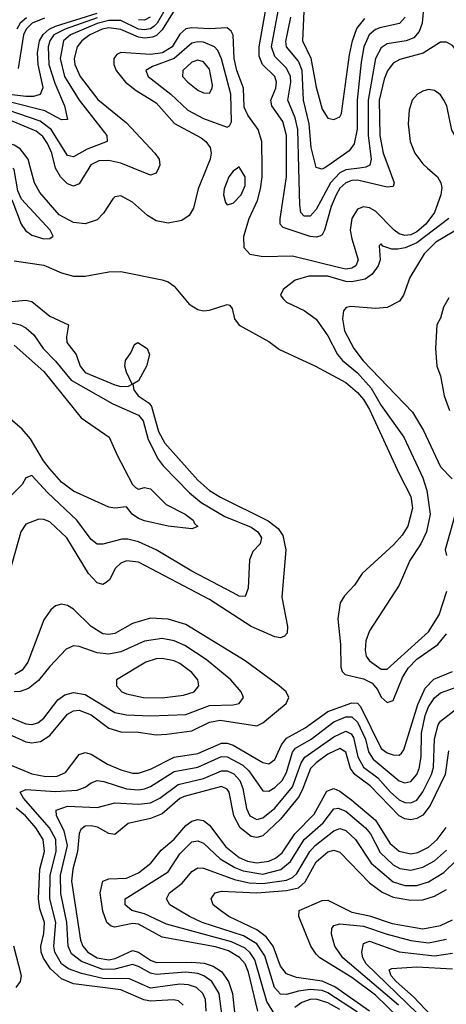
# Model space of a CAD drawing. Header units: inches. Extents: x 990535 to 1117859, y 769386 to 892122.
# Tile 21 of 256: x 1035989 to 1037430, y 837173 to 840502. Entities that reach past the tile are written whole.
import ezdxf

# ---------------------------------------------------------------- set-up
doc = ezdxf.new("R2010")
doc.units = ezdxf.units.IN
doc.header["$MEASUREMENT"] = 0
doc.layers.add('B0833', color=7, linetype='Continuous')
doc.layers.add('B0834', color=7, linetype='Continuous')

msp = doc.modelspace()

# ---------------------------------------------------------------- linework, layer by layer
at = {"layer": 'B0833', "color": 5}
for points, elevation in [([(1035914.1, 840000), (1035913.9, 839990), (1035919.5, 839970), (1035930, 839944), (1035965.3, 839885.3), (1035993.8, 839810), (1036008.8, 839788.8), (1036030, 839773), (1036070, 839761.4), (1036090, 839762), (1036101.3, 839770), (1036092.2, 839790), (1035994.8, 839894.8), (1035982.7, 839922.7), (1035970, 839994.8), (1035965.6, 840000)], 2540), ([(1036619.9, 840000), (1036591.1, 839930), (1036575.6, 839864.4), (1036560.6, 839839.4), (1036536.8, 839823.2), (1036490, 839813.9), (1036450, 839822.2), (1036420.3, 839840.3), (1036370, 839885.4), (1036330, 839906.2), (1036310, 839902.7), (1036303.4, 839896.6), (1036272, 839848), (1036250, 839824.6), (1036210, 839811.9), (1036170, 839815.7), (1036122.6, 839842.6), (1036057.1, 839917.1), (1036038.5, 839950), (1036025.6, 840000)], 2520), ([(1036222.8, 840000), (1036190, 839946.4), (1036170, 839938.9), (1036150, 839947.2), (1036126.6, 839970), (1036110, 840000)], 2480), ([(1036457.4, 840000), (1036450, 839982.6), (1036430, 839976.6), (1036372, 840000)], 2480), ([(1036724.2, 840000), (1036710, 839989.8), (1036695.6, 839970), (1036679.4, 839930), (1036677.1, 839910), (1036683.9, 839883.9), (1036690, 839875.8), (1036710, 839881.3), (1036736.7, 839910), (1036750, 839940.7), (1036749.8, 839970), (1036732.4, 840000)], 2540), ([(1037366, 840000), (1037399.9, 839970), (1037411.4, 839950), (1037414.1, 839934.1), (1037411.5, 839910), (1037389.8, 839850), (1037359.9, 839810), (1037330, 839784.5), (1037310, 839774.7), (1037290, 839771.7), (1037270, 839777.7), (1037253.3, 839790), (1037190, 839854.9), (1037170, 839865.3), (1037150, 839868.9), (1037130, 839860.9), (1037110.4, 839830), (1037105.4, 839790), (1037110, 839761.2), (1037132.1, 839690), (1037124.1, 839670), (1037110, 839661.7), (1037090, 839658.8), (1037070, 839662.5), (1036910, 839702.1), (1036810, 839699.7), (1036767.7, 839707.7), (1036746.9, 839730), (1036745.3, 839770), (1036763.7, 839830), (1036791.6, 839890), (1036802.5, 839930), (1036807.3, 839970), (1036807.2, 840000)], 2520), ([(1037235, 840000), (1037253.7, 839950), (1037250, 839937.4), (1037230, 839935.6), (1037130, 839959.6), (1037110, 839958.1), (1037090, 839950.4), (1037070, 839931.7), (1037057.1, 839910), (1037040.3, 839870), (1037018.1, 839790), (1037010, 839774.5), (1037002.3, 839770), (1036990, 839766.2), (1036970, 839769.3), (1036879.1, 839799.1), (1036868.5, 839810), (1036869, 839829), (1036890.2, 839970), (1036890.1, 840000)], 2480), ([(1037136.9, 840000), (1037090, 839993.9), (1037070, 839983.7), (1037038.4, 839950), (1036990, 839859.9), (1036970, 839837.8), (1036950, 839838), (1036938.7, 839850), (1036934.6, 839874.6), (1036931.2, 840000)], 2460), ([(1037016.6, 840000), (1037010, 839996), (1036997.5, 840000)], 2440), ([(1037438.5, 839830), (1037330, 839747.5), (1037290.3, 839730.3), (1037266.2, 839726.2), (1037245.8, 839725.8), (1037215.6, 839735.6), (1037210, 839743.6), (1037202.4, 839737.6), (1037205.8, 839690), (1037199.5, 839670), (1037178.8, 839641.2), (1037155.1, 839624.9), (1037110, 839615.2), (1037090, 839616.8), (1037030, 839634.2), (1036965.4, 839634.6), (1036919.2, 839620.8), (1036878.2, 839590), (1036869.2, 839570), (1036878.1, 839558.1), (1036890, 839547.1), (1036950, 839518.2), (1036990, 839488.8), (1037030, 839433.5), (1037061.7, 839370), (1037079.2, 839350), (1037130, 839308.2), (1037175.6, 839255.6), (1037210, 839197.6), (1037286.3, 839090), (1037350, 838952.5), (1037364.2, 838910), (1037374.9, 838830), (1037363.1, 838770), (1037343.6, 838730), (1037306.7, 838673.3), (1037270.4, 838589.6), (1037170, 838435.3), (1037157.8, 838402.2), (1037155.1, 838370), (1037159.3, 838350), (1037170, 838334), (1037210, 838306.3), (1037230, 838306.1), (1037370, 838432.6), (1037405.3, 838490), (1037431.2, 838570)], 2540), ([(1037479.3, 839800.7), (1037393.9, 839750), (1037354.8, 839710), (1037306.4, 839630), (1037284.9, 839570), (1037271.6, 839550), (1037230, 839528.8), (1037190, 839525.5), (1037107.5, 839532.5), (1037091.2, 839528.8), (1037082, 839518), (1037078.9, 839490), (1037085.6, 839450), (1037117.2, 839390), (1037148.9, 839348.9), (1037315.1, 839175.1), (1037352.6, 839112.6), (1037410, 838990.2), (1037449.4, 838950)], 2560), ([(1035970, 839686.3), (1036070, 839672.4), (1036130, 839645.6), (1036170, 839634.4), (1036210, 839635), (1036290, 839649.1), (1036330, 839650.7), (1036470, 839622.3), (1036490, 839615.2), (1036510, 839601.2), (1036560.6, 839540.6), (1036590, 839522.5), (1036610, 839517.9), (1036630, 839519.4), (1036690, 839538.7), (1036696.9, 839536.9), (1036705.9, 839525.9), (1036714.6, 839490), (1036730, 839469.3), (1036830, 839413.7), (1036866.3, 839386.3), (1036987.8, 839330), (1037090, 839275.4), (1037130, 839241.7), (1037150, 839218.1), (1037170, 839184.1), (1037270, 838966.5), (1037310.1, 838890), (1037315.9, 838850), (1037299.3, 838790), (1037280.8, 838759.2), (1037252.2, 838727.8), (1037144.9, 838630), (1037119.2, 838590), (1037085.5, 838554.5), (1037071, 838530), (1037063.4, 838476.6), (1037072.7, 838390), (1037073, 838313), (1037078.1, 838298.1), (1037087.7, 838287.7), (1037150, 838273.1), (1037178.9, 838258.9), (1037197.1, 838237.1), (1037210, 838211.7), (1037230, 838193.3), (1037250, 838200.4), (1037281.7, 838278.3), (1037301, 838310), (1037330, 838339.9), (1037400.7, 838390), (1037430, 838425.3)], 2520), ([(1035950, 839548.2), (1036010, 839553.6), (1036030, 839549.3), (1036090, 839499.7), (1036153.6, 839470), (1036146.6, 839430), (1036148.1, 839410), (1036179.8, 839370), (1036193.2, 839330), (1036210, 839309.4), (1036310, 839267), (1036330, 839261.6), (1036356.6, 839263.4), (1036369, 839270), (1036349.6, 839310), (1036344.2, 839330), (1036346, 839350), (1036364.4, 839375.6), (1036376.5, 839403.5), (1036388, 839410), (1036419.1, 839390), (1036427.3, 839370), (1036417, 839330), (1036390, 839280.9), (1036371, 839270), (1036374, 839250), (1036389.3, 839230), (1036425.7, 839205.7), (1036434.4, 839194.4), (1036457.1, 839110), (1036478.7, 839070), (1036590, 838945.1), (1036629.7, 838910), (1036667.2, 838887.2), (1036828.1, 838808.1), (1036861.4, 838781.4), (1036877.7, 838757.7), (1036887.5, 838710), (1036874.4, 838550), (1036893.3, 838450), (1036891.7, 838428.3), (1036882.7, 838417.3), (1036870, 838412.3), (1036850, 838415.4), (1036770, 838450.3), (1036630, 838542), (1036390, 838668.3), (1036350, 838672.5), (1036330, 838664.3), (1036312.7, 838647.3), (1036291.5, 838608.5), (1036281.1, 838598.9), (1036270, 838592.1), (1036250, 838598.3), (1036221.6, 838630), (1036148.4, 838750), (1036090, 838804.3), (1036070, 838812.5), (1036053, 838813), (1036010, 838795.9), (1035992.3, 838770), (1035926.6, 838533.4)], 2480), ([(1037438.6, 839561.4), (1037420.4, 839530), (1037410, 839492.8), (1037397.3, 839470), (1037392.6, 839390), (1037397.7, 839330), (1037410, 839297.3), (1037422.7, 839230), (1037440.4, 839180.4)], 2580), ([(1035910, 839489.4), (1035990, 839470.6), (1036010, 839459.9), (1036036.3, 839436.3), (1036068, 839390), (1036110, 839347.4), (1036162.9, 839282.9), (1036302.8, 839202.8), (1036390, 839164.8), (1036405.7, 839145.7), (1036422.1, 839082.1), (1036456.1, 839016.1), (1036473.1, 838993.1), (1036562.7, 838902.7), (1036601.3, 838870), (1036682, 838822), (1036770, 838785.8), (1036792.9, 838770), (1036805, 838750), (1036801.2, 838730), (1036776.1, 838703.9), (1036764.6, 838675.4), (1036760.4, 838579.6), (1036750, 838551.6), (1036730, 838553.5), (1036710, 838563.7), (1036570, 838637.2), (1036449.5, 838709.5), (1036390, 838736.3), (1036354.5, 838745.5), (1036334.1, 838745.9), (1036270, 838728.2), (1036250, 838729.2), (1036230, 838745), (1036181.3, 838810), (1036082.9, 838902.9), (1036030, 838961), (1036010, 838953.2), (1035997.6, 838930), (1035950, 838883)], 2460), ([(1035970, 839401.3), (1036070, 839312.9), (1036196, 839156), (1036290.8, 839090.8), (1036317.7, 839030), (1036370.2, 838930.2), (1036380, 838920), (1036390, 838914.4), (1036410, 838919.8), (1036430, 838916.2), (1036483.1, 838863.1), (1036547.4, 838830), (1036574.3, 838810), (1036578.7, 838798.7), (1036590, 838789), (1036570, 838780.5), (1036490, 838789.9), (1036410, 838807.9), (1036390, 838815), (1036368.6, 838830), (1036350, 838854.7), (1036310, 838850.6), (1036290, 838854.3), (1036170, 838907.9), (1036130, 838938.1), (1036090, 838983.4), (1036069.4, 839010), (1036025, 839085), (1035997.6, 839117.6), (1035932.4, 839172.4)], 2440), ([(1037459, 838830), (1037425.5, 838710), (1037430.3, 838690.3)], 2560), ([(1035950, 838088), (1036010, 838060.1), (1036030, 838057), (1036058.6, 838061.4), (1036090, 838081.6), (1036150, 838154.6), (1036170, 838165.7), (1036190, 838168), (1036230, 838151.4), (1036290, 838107.3), (1036330, 838093.8), (1036390, 838093.1), (1036450, 838083.9), (1036486.1, 838086.1), (1036570, 838098.2), (1036630, 838127.3), (1036665.9, 838134.1), (1036790, 838114.6), (1036810, 838124.6), (1036888.4, 838190), (1036897.5, 838210), (1036888.2, 838230), (1036865.4, 838250), (1036750, 838333.8), (1036550, 838456.8), (1036490, 838475.5), (1036430, 838478.8), (1036370, 838460.7), (1036310, 838427), (1036290, 838422.9), (1036270, 838425.6), (1036230, 838449.9), (1036170, 838508.9), (1036150, 838521), (1036130, 838525.5), (1036110, 838520.2), (1036093.5, 838506.5), (1036070, 838472.5), (1036015.7, 838330), (1035997.4, 838302.6), (1035971.9, 838288.1)], 2520), ([(1035950, 838146.7), (1036010, 838121), (1036030, 838118.8), (1036050, 838125), (1036070, 838140.8), (1036117.9, 838202.1), (1036141, 838219), (1036170, 838227.4), (1036210, 838220.1), (1036310, 838159.4), (1036350, 838151.3), (1036430, 838147.9), (1036550, 838152.4), (1036630, 838183.3), (1036710, 838185.5), (1036729.6, 838190), (1036744.1, 838210), (1036736.5, 838230), (1036702.1, 838270), (1036618.9, 838338.9), (1036546.6, 838386.6), (1036510, 838401.8), (1036470, 838409.6), (1036410, 838401.4), (1036330, 838364.8), (1036290, 838356.7), (1036250, 838361.5), (1036190, 838382.5), (1036170, 838384.8), (1036146.2, 838373.8), (1036090, 838315.7), (1036052.6, 838267.4), (1036018.9, 838241.1), (1035990, 838230.6), (1035970, 838229.5)], 2540), ([(1035930, 837994.1), (1036030, 837952.8), (1036076.9, 837943.1), (1036115.7, 837944.3), (1036143.6, 837956.4), (1036190, 838018.2), (1036210, 838024.6), (1036230, 838018.7), (1036285.6, 837985.6), (1036330, 837965.7), (1036370, 837954.2), (1036390, 837955), (1036430, 837968.3), (1036510, 838008.2), (1036590, 838021.4), (1036670, 838055.9), (1036690, 838055.9), (1036710, 838049.1), (1036810, 837990.4), (1036830, 837986.3), (1036850, 838001), (1036872.7, 838050), (1036890, 838072.8), (1036952.6, 838107.4), (1037030, 838163.1), (1037110, 838191.9), (1037130, 838191.1), (1037139.6, 838179.6), (1037210, 838038.3), (1037230, 838023.5), (1037250, 838016.4), (1037270, 838015.5), (1037278.1, 838021.9), (1037286.3, 838033.7), (1037332.9, 838187.1), (1037358, 838242), (1037387.1, 838272.9), (1037450, 838298.7)], 2480), ([(1036618.3, 837150), (1036615.9, 837190), (1036607.5, 837210), (1036585.8, 837230), (1036558.9, 837238.9), (1036530, 837241), (1036430, 837227.9), (1036359.3, 837259.3), (1036270, 837260.9), (1036197.9, 837277.9), (1036153.6, 837293.6), (1036130, 837310.6), (1036107.3, 837350), (1036104.5, 837370), (1036111.1, 837450), (1036090.9, 837530), (1036091.6, 837610), (1036112.4, 837690), (1036110.9, 837730), (1036089.2, 837770), (1036001.3, 837870), (1035989.9, 837890.1), (1036010, 837899.6), (1036110, 837892.8), (1036182.7, 837897.3), (1036210, 837906.8), (1036230, 837922.1), (1036250.4, 837929.6), (1036273.1, 837926.9), (1036350, 837902.2), (1036390, 837898.7), (1036410, 837901.8), (1036430.3, 837909.7), (1036510, 837960.8), (1036590, 837975), (1036670, 838011.2), (1036690, 838010.3), (1036741.9, 837981.9), (1036762.6, 837962.6), (1036810, 837895), (1036830, 837894), (1036850, 837905.9), (1036874.7, 837930), (1036890, 837957), (1036910, 838025.7), (1036920.7, 838039.3), (1036973.5, 838070), (1037050, 838128.1), (1037090, 838144.7), (1037110, 838144.8), (1037130, 838126.6), (1037157, 838070), (1037166.8, 838026.8), (1037182.4, 838002.4), (1037270, 837928.6), (1037290, 837921.8), (1037310, 837926.7), (1037330, 837950), (1037338.1, 837970), (1037344.7, 838010), (1037345.7, 838090), (1037357.9, 838150), (1037370, 838179), (1037390, 838208.8), (1037410, 838226.1), (1037470, 838247.2)], 2460), ([(1036674.7, 837114.7), (1036661.9, 837210), (1036637.6, 837250), (1036611.2, 837270), (1036590, 837277.5), (1036550, 837281.9), (1036450, 837274), (1036430, 837278), (1036390, 837301.3), (1036370, 837307.3), (1036310, 837291.9), (1036270, 837290.8), (1036197.9, 837317.9), (1036164.2, 837344.2), (1036152.8, 837370), (1036148.3, 837450), (1036127.6, 837547.6), (1036127, 837610), (1036150.3, 837710.3), (1036139.4, 837759.4), (1036113.5, 837810), (1036112.3, 837830), (1036150, 837842.6), (1036250, 837838.1), (1036310, 837854.6), (1036390, 837849.3), (1036430, 837854.4), (1036461.5, 837870), (1036523.5, 837916.5), (1036610, 837936.3), (1036670, 837963), (1036690, 837962.9), (1036712.4, 837952.4), (1036732.8, 837930), (1036742.7, 837902.7), (1036754.9, 837834.9), (1036766.2, 837810), (1036790, 837798.5), (1036810, 837803.9), (1036850, 837836), (1036910, 837908.2), (1036938.9, 837990), (1036951.3, 838008.7), (1037050, 838077.6), (1037090, 838096.7), (1037107.7, 838087.7), (1037115.6, 838075.6), (1037130.4, 838010), (1037150, 837975.1), (1037198.8, 837938.8), (1037241, 837890), (1037270, 837864.3), (1037290, 837855.6), (1037310, 837854.8), (1037330, 837863.9), (1037350, 837891), (1037380.1, 837950), (1037386, 837974), (1037390, 838070.4), (1037402.5, 838117.5), (1037410, 838130.1), (1037510, 838207.9)], 2440), ([(1037436.7, 838030), (1037425.8, 837950), (1037375.1, 837844.9), (1037350, 837812.3), (1037330, 837801.2), (1037310, 837797.4), (1037290, 837800.3), (1037270, 837810.9), (1037172.1, 837912.1), (1037120.7, 837950), (1037106.2, 837970), (1037090, 838025.3), (1037070, 838038.3), (1037030, 838018.3), (1036990.2, 837990), (1036971, 837970), (1036943.1, 837896.9), (1036930, 837873.9), (1036870, 837799.4), (1036810, 837742.8), (1036790, 837736.8), (1036770, 837740.9), (1036733.6, 837770), (1036712.2, 837810), (1036696.7, 837890), (1036690, 837900.3), (1036670, 837909.1), (1036543.8, 837876.2), (1036530, 837869.2), (1036470, 837817), (1036430, 837801.1), (1036355.2, 837784.8), (1036310, 837747.4), (1036290, 837750.7), (1036251.6, 837771.6), (1036230, 837776.9), (1036210, 837775.9), (1036195.6, 837764.4), (1036189.7, 837750.3), (1036184.5, 837690), (1036167.7, 837630), (1036163.4, 837590), (1036194.1, 837390), (1036202, 837370), (1036219.3, 837350), (1036250, 837330), (1036290, 837323.9), (1036311.4, 837328.6), (1036370, 837355.1), (1036390, 837349.7), (1036430, 837323), (1036450, 837315), (1036570, 837315.8), (1036611.8, 837311.8), (1036642.2, 837302.2), (1036670, 837283.9), (1036694.3, 837250), (1036707.2, 837210), (1036715.4, 837135.4)], 2420), ([(1036793.3, 837150), (1036762, 837282), (1036749.7, 837309.7), (1036731.4, 837331.4), (1036694, 837354), (1036650, 837367.8), (1036470, 837400.3), (1036390, 837444.6), (1036370, 837446), (1036310, 837433.5), (1036297.9, 837437.9), (1036283.5, 837450), (1036270, 837488.2), (1036260.3, 837550), (1036269.5, 837590), (1036290, 837597.6), (1036350, 837599.4), (1036390, 837618), (1036431.5, 837650), (1036466.2, 837693.8), (1036510, 837732), (1036550, 837777.8), (1036570, 837791.9), (1036590, 837797.5), (1036610, 837794.8), (1036630, 837779.4), (1036685.4, 837705.4), (1036729.5, 837669.5), (1036757.7, 837657.7), (1036790, 837651.4), (1036830, 837656.6), (1036852.6, 837667.4), (1036874.8, 837685.2), (1036918.1, 837750), (1036983.8, 837816.2), (1037026.3, 837893.7), (1037050, 837902.5), (1037070, 837894), (1037110, 837863.9), (1037190, 837795.9), (1037238.3, 837718.3), (1037270, 837690.4), (1037310, 837682.3), (1037333.2, 837686.8), (1037370, 837704.1), (1037398.5, 837730), (1037429.6, 837770.4)], 2380), ([(1036541.1, 837170), (1036524.8, 837184.8), (1036508.6, 837188.6), (1036430, 837183.7), (1036408.5, 837188.5), (1036330, 837221.9), (1036170, 837242.4), (1036130, 837259.1), (1036093, 837293), (1036068.9, 837328.9), (1036061.3, 837350), (1036060.3, 837370), (1036070, 837413.1), (1036072, 837450), (1036056.5, 837496.5), (1036052.3, 837530), (1036056.8, 837630), (1036072.6, 837690), (1036068.4, 837730), (1036043.4, 837770), (1036008.3, 837810), (1035976.3, 837836.3)], 2480), ([(1036850, 837138.5), (1036823.2, 837183.2), (1036783.4, 837323.4), (1036767.6, 837347.6), (1036750, 837363.1), (1036704.5, 837384.5), (1036484.1, 837444.1), (1036410, 837479.5), (1036367.5, 837490), (1036345.5, 837510), (1036345.2, 837530), (1036490, 837621.3), (1036530, 837681.6), (1036570, 837722.2), (1036590, 837725.9), (1036610, 837718.3), (1036665.4, 837665.4), (1036715.4, 837635.4), (1036744, 837624), (1036810, 837612.8), (1036871, 837629), (1036903.9, 837656.1), (1036949.8, 837730.2), (1037013.4, 837786.6), (1037050, 837834.1), (1037064.1, 837835.9), (1037090, 837826.7), (1037156.2, 837770), (1037173, 837750), (1037206.2, 837686.2), (1037250, 837644.3), (1037272.7, 837632.7), (1037310, 837627), (1037350, 837636.6), (1037390, 837658.2), (1037430, 837694.3)], 2360), ([(1037130, 837147.2), (1037030, 837212.5), (1037010, 837219.9), (1036970, 837223.8), (1036930, 837218.1), (1036890, 837206), (1036870, 837208), (1036849.8, 837229.8), (1036816.6, 837336.6), (1036790, 837377.5), (1036744.9, 837404.9), (1036605.5, 837450), (1036562.4, 837470), (1036495.9, 837510), (1036484.7, 837530), (1036494.5, 837550), (1036537.1, 837582.9), (1036570, 837622.4), (1036590, 837634.4), (1036610, 837633.3), (1036714.7, 837594.7), (1036764.2, 837584.2), (1036810, 837581.5), (1036890, 837592.8), (1036910, 837602.1), (1036924.3, 837615.7), (1036968.1, 837690), (1036986.7, 837710), (1037050, 837759.4), (1037070, 837767.3), (1037090, 837760.5), (1037123.1, 837730), (1037175.9, 837650), (1037250, 837586.8), (1037290, 837574.7), (1037330, 837575.4), (1037370, 837586.9), (1037421, 837619), (1037461.3, 837658.7)], 2340), ([(1037170, 837150), (1037052.8, 837232.8), (1037010, 837251.2), (1036924, 837264), (1036890, 837276.4), (1036870, 837302.5), (1036844.3, 837370), (1036821, 837401), (1036790, 837424.6), (1036695, 837470), (1036667.4, 837490), (1036642.6, 837510), (1036635.7, 837530), (1036640.9, 837539.1), (1036648.8, 837550), (1036670, 837556), (1036790, 837549.9), (1036890, 837558.3), (1036930, 837567.1), (1036952.6, 837587.4), (1036990, 837654.5), (1037030, 837689.1), (1037050, 837694.6), (1037070, 837687.2), (1037170, 837583.4), (1037212.9, 837552.9), (1037250, 837535.7), (1037310, 837524.8), (1037350, 837526.1), (1037390, 837538.5), (1037430, 837561.8)], 2320), ([(1037307.6, 837090), (1037190, 837204.4), (1037110, 837264), (1037002.5, 837330), (1036990, 837342.8), (1036972.1, 837370), (1036931, 837470), (1036932.8, 837490), (1037010, 837524.5), (1037030, 837524.8), (1037110, 837484.7), (1037170, 837472), (1037246.6, 837446.6), (1037350, 837427.9), (1037410, 837439.2), (1037450, 837458.8)], 2280), ([(1037267.6, 837170), (1037079.8, 837330), (1037053.5, 837370), (1037041.8, 837410), (1037042.5, 837430), (1037050, 837440.1), (1037070, 837444.8), (1037150, 837437.3), (1037230, 837410), (1037309.3, 837389.3), (1037370, 837381.1), (1037430, 837393.6)], 2260), ([(1037366, 837110), (1037158.6, 837310), (1037147.6, 837330), (1037144.6, 837350), (1037150, 837379.2), (1037170, 837386.9), (1037269.9, 837350.1), (1037390, 837336.6), (1037450, 837346.2)], 2240), ([(1035977.2, 837230), (1035991.2, 837250), (1035995.2, 837270), (1035968.6, 837370)], 2520), ([(1037416.1, 837096.1), (1037318.7, 837198.7), (1037260.4, 837250), (1037243.6, 837270), (1037236.8, 837290), (1037245.4, 837294.6), (1037330, 837299.9), (1037450, 837293.7)], 2220), ([(1037070, 837155.7), (1037030, 837178.8), (1036990, 837190.6), (1036970, 837189.6), (1036941.1, 837178.9), (1036917.5, 837162.5)], 2360)]:
    msp.add_lwpolyline(points, dxfattribs=dict(at, elevation=elevation))
at = {"layer": 'B0833', "color": 5, "elevation": 2560}
msp.add_lwpolyline([(1036470, 838342.6), (1036450, 838341.2), (1036415, 838330), (1036316.1, 838270), (1036315.2, 838250), (1036333.8, 838230), (1036350, 838222.5), (1036407.3, 838210), (1036470, 838209.8), (1036541.8, 838218.2), (1036577.5, 838230), (1036593.7, 838250), (1036589.9, 838270), (1036570, 838295), (1036530, 838325.3), (1036510, 838334.8)], close=True, dxfattribs=at)
at = {"layer": 'B0834', "color": 5}
for points, elevation in [([(1036495.7, 840564.3), (1036453.4, 840490), (1036441.3, 840478.7), (1036430, 840471), (1036410, 840467.2), (1036390, 840470.1), (1036330, 840498.7), (1036290, 840498.7), (1036250, 840489.2), (1036160.2, 840450), (1036136.7, 840430), (1036125.4, 840370), (1036140.4, 840310), (1036189.2, 840229.2), (1036283.5, 840110), (1036283.8, 840090), (1036216.3, 840063.7), (1036170, 840038.6), (1036150, 840042.7), (1036095.1, 840130), (1036058.2, 840158.2), (1035950, 840196.2)], 2460), ([(1037353.3, 840553.3), (1037348.4, 840490), (1037337.9, 840462.1), (1037319.4, 840440.6), (1037294.3, 840430), (1037230, 840420.1), (1037210, 840406.5), (1037190.9, 840370), (1037165.4, 840230), (1037166, 840110), (1037176.2, 840030), (1037171.7, 840010), (1037157.3, 840002.7), (1037136.9, 840000)], 2460), ([(1035870, 840260.2), (1036010, 840242.8), (1036036.9, 840243.1), (1036059.3, 840250), (1036067.9, 840272.1), (1036051.1, 840350), (1036048.8, 840390), (1036055.6, 840430), (1036067.9, 840452.1), (1036088.8, 840470), (1036110, 840479.7), (1036250, 840524.2)], 2420), ([(1036250, 840507.8), (1036142.4, 840470), (1036103.7, 840450), (1036090.5, 840430), (1036084.6, 840410), (1036086.7, 840350), (1036107, 840287), (1036140.4, 840210), (1036150, 840164.5), (1036130, 840163.2), (1036073.4, 840193.4), (1035962, 840222)], 2440), ([(1036011.8, 840508.2), (1035990.6, 840490), (1035979.5, 840470)], 2360), ([(1036072.6, 840507.4), (1036030.5, 840489.5), (1036010.4, 840470), (1036002, 840450), (1035983.2, 840336.8)], 2380), ([(1036510, 840532.5), (1036470, 840467.2), (1036451.3, 840448.7), (1036437.3, 840442.7), (1036410, 840439.5), (1036390, 840442.7), (1036330, 840469.1), (1036290, 840474.3), (1036267.6, 840470), (1036225.2, 840450), (1036198.5, 840430), (1036183.4, 840410), (1036172.5, 840370), (1036174.4, 840350), (1036192.5, 840310), (1036252.3, 840232.3), (1036350, 840153.2), (1036444.9, 840050), (1036459.3, 840030), (1036461.6, 840010), (1036457.4, 840000)], 2480), ([(1036429.7, 840510.3), (1036410, 840500.3), (1036390, 840501.8)], 2440), ([(1036890.1, 840000), (1036889.8, 840110), (1036877.9, 840157.9), (1036840.4, 840210), (1036837.3, 840230), (1036853.4, 840270), (1036856.4, 840290), (1036850.5, 840310), (1036808.8, 840350), (1036797.9, 840377.9), (1036797.9, 840410), (1036819.1, 840530)], 2480), ([(1036931.2, 840000), (1036927.7, 840130), (1036919.4, 840170), (1036894.5, 840230), (1036904.1, 840290), (1036903.3, 840310), (1036890, 840338.4), (1036850, 840377.5), (1036839.5, 840410), (1036861.8, 840530)], 2460), ([(1036997.5, 840000), (1036990, 840002.4), (1036972.8, 840070), (1036966.3, 840150), (1036947.4, 840230), (1036942.7, 840330), (1036930, 840361.4), (1036890.2, 840410), (1036887.6, 840427.6), (1036904.4, 840510)], 2440), ([(1036948.2, 840530), (1036944.1, 840430), (1036972, 840372), (1036990, 840274), (1037010, 840198.9), (1037030, 840168.7), (1037050, 840164.6), (1037070, 840173.8), (1037075.2, 840184.8), (1037102.5, 840382.5), (1037112.5, 840430), (1037127.9, 840472.1), (1037153.9, 840506.1)], 2420), ([(1037290.4, 840510), (1037271.4, 840488.6), (1037205.5, 840474.5), (1037190, 840468.2), (1037169.2, 840450), (1037151.6, 840410), (1037141.6, 840358.4), (1037128, 840230), (1037128.6, 840131.4), (1037117.9, 840082.1), (1037101.3, 840058.7), (1037030, 840008.1), (1037016.6, 840000)], 2440), ([(1036807.2, 840000), (1036806.8, 840090), (1036793.9, 840130), (1036759, 840179), (1036746.4, 840206.4), (1036744.1, 840270), (1036721.8, 840330), (1036713, 840370), (1036709.6, 840449.6), (1036703.2, 840463.2), (1036690, 840473.7), (1036630, 840470.7), (1036570, 840474.6), (1036550, 840470.4), (1036530, 840452.6), (1036503.9, 840410), (1036471.4, 840390), (1036430, 840383.8), (1036330, 840391), (1036316.5, 840383.5), (1036306.3, 840370), (1036307.1, 840350), (1036314.8, 840330), (1036346.3, 840290), (1036382.3, 840262.3), (1036450, 840220.9), (1036511.2, 840151.2), (1036602, 840102), (1036617.6, 840090), (1036631.6, 840070), (1036635.3, 840050), (1036632.3, 840030), (1036619.9, 840000)], 2520), ([(1037687.3, 840000), (1037630, 840027), (1037592.1, 840052.1), (1037574.5, 840070), (1037523.5, 840150), (1037515.3, 840170), (1037508.1, 840230), (1037470, 840389.8), (1037450, 840414.9), (1037430, 840425.9), (1037410, 840425.5), (1037351.7, 840388.3), (1037272.7, 840367.3), (1037250, 840354.3), (1037230.6, 840329.4), (1037219.3, 840300.7), (1037203.2, 840230), (1037205, 840110), (1037216.2, 840050), (1037235, 840000)], 2480), ([(1037543.9, 840000), (1037529.3, 840009.3), (1037500, 840040), (1037447.9, 840127.9), (1037430.9, 840210), (1037421.4, 840230), (1037410, 840247.2), (1037390, 840262.4), (1037370, 840265.5), (1037350, 840260.6), (1037331.8, 840250), (1037314.8, 840230), (1037304, 840196), (1037300.7, 840150), (1037307.7, 840090), (1037323.3, 840050), (1037350, 840014.2), (1037366, 840000)], 2520), ([(1036110, 840000), (1036096.8, 840050), (1036082.7, 840082.7), (1036066.5, 840106.5), (1036044.7, 840124.7), (1035950, 840164.3), (1035910, 840171.9), (1035850, 840175), (1035770, 840206.3), (1035750, 840207.1), (1035721.1, 840190), (1035693.3, 840150), (1035684.7, 840110), (1035682.9, 840070), (1035690, 840025.2), (1035700.7, 840000)], 2480), ([(1036025.6, 840000), (1036017.9, 840030), (1035990, 840065.6), (1035970, 840077.8), (1035930, 840092.2), (1035864.3, 840095.7), (1035830, 840087.4), (1035819.4, 840070), (1035823, 840030), (1035833.9, 840000)], 2520), ([(1036372, 840000), (1036330, 840016.9), (1036290, 840025.4), (1036255.9, 840024.1), (1036229.3, 840010.7), (1036222.8, 840000)], 2480), ([(1036732.4, 840000), (1036730, 840004.2), (1036724.2, 840000)], 2540)]:
    msp.add_lwpolyline(points, dxfattribs=dict(at, elevation=elevation))
for points, elevation in [([(1036590, 840427.2), (1036570, 840422.8), (1036510, 840370.8), (1036436.9, 840343.1), (1036415.1, 840330), (1036422.1, 840310), (1036498.8, 840250), (1036556.3, 840196.3), (1036610, 840167.3), (1036690, 840138.2), (1036697.6, 840142.4), (1036703.7, 840156.3), (1036702.2, 840250), (1036669.8, 840369.8), (1036657.7, 840397.7), (1036647.2, 840410), (1036610, 840425.6)], 2540), ([(1036590, 840364.7), (1036570, 840358.2), (1036539.8, 840330), (1036538.8, 840310), (1036556.1, 840290), (1036590, 840263.6), (1036610, 840254.1), (1036630, 840253.4), (1036639.3, 840270), (1036639.4, 840280.6), (1036630, 840334), (1036610, 840359)], 2560)]:
    msp.add_lwpolyline(points, close=True, dxfattribs=dict(at, elevation=elevation))

doc.saveas('drawing.dxf')
